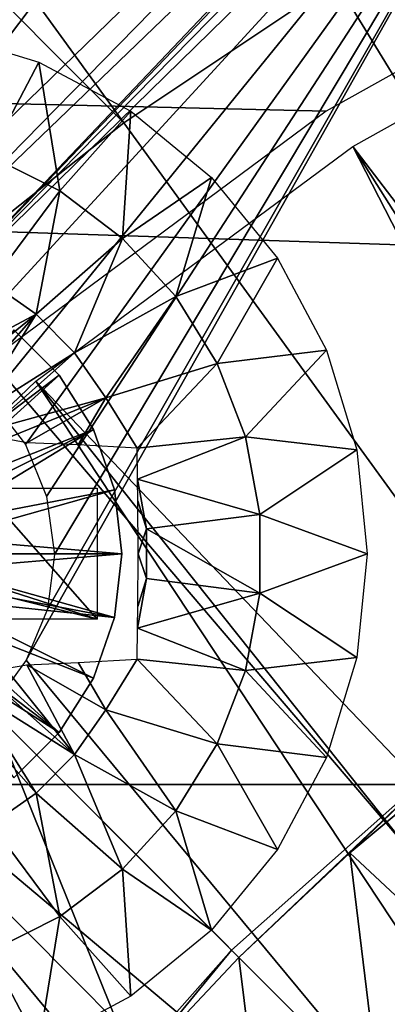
# Model space of a CAD drawing. Header units: millimetres. Extents: x -100 to 100, y -100 to 100.
# Tile 41 of 104: x -12.31 to -10.06, y 10.68 to 16.7. Entities that reach past the tile are written whole.
import ezdxf

# ---------------------------------------------------------------- set-up
doc = ezdxf.new("R2010")
doc.units = ezdxf.units.MM
doc.header["$LTSCALE"] = 52.148148
for name, color, linetype in [('111', 7, 'CONTINUOUS'), ('113', 7, 'CONTINUOUS'), ('135', 7, 'CONTINUOUS'), ('185', 7, 'CONTINUOUS'), ('315', 7, 'CONTINUOUS'), ('318', 7, 'CONTINUOUS'), ('321', 7, 'CONTINUOUS'), ('322', 7, 'CONTINUOUS'), ('346', 7, 'CONTINUOUS'), ('57', 7, 'CONTINUOUS'), ('65', 7, 'CONTINUOUS'), ('68', 7, 'CONTINUOUS'), ('80', 7, 'CONTINUOUS'), ('98', 7, 'CONTINUOUS'), ('99', 7, 'CONTINUOUS')]:
    doc.layers.add(name, color=color, linetype=linetype)

msp = doc.modelspace()

# ---------------------------------------------------------------- linework, layer by layer
at = {"layer": '111', "color": 251, "linetype": 'Continuous', "true_color": 0x4c4c4c}
for points in [[(-10.9695, 10.9695, -220.1837), (-11.0132, 11.0132, -213.0965), (-9.6341, 12.2379, -213.0965), (-10.9695, 10.9695, -220.1837)], [(-10.2898, 11.6095, -220.1837), (-10.9695, 10.9695, -220.1837), (-9.6341, 12.2379, -213.0965), (-10.2898, 11.6095, -220.1837)], [(-9.5728, 12.2075, -220.1837), (-10.2898, 11.6095, -220.1837), (-9.6341, 12.2379, -213.0965), (-9.5728, 12.2075, -220.1837)], [(-11.0132, 11.0132, -213.0965), (-11.6095, 10.2898, -220.1837), (-12.2379, 9.6341, -213.0965), (-11.0132, 11.0132, -213.0965)], [(-10.9695, 10.9695, -220.1837), (-11.6095, 10.2898, -220.1837), (-11.0132, 11.0132, -213.0965), (-10.9695, 10.9695, -220.1837)]]:
    msp.add_3dface(points, dxfattribs=at)
at = {"layer": '113', "color": 251, "linetype": 'Continuous', "true_color": 0x4c4c4c}
for points in [[(-11.491, 19.903, -212.7), (-7.903, 13.8121, -219.7829), (-11.3547, 19.6693, -212.8357), (-11.491, 19.903, -212.7)], [(-11.3547, 19.6693, -212.8357), (-7.903, 13.8121, -219.7829), (-11.2611, 19.5096, -212.9776), (-11.3547, 19.6693, -212.8357)], [(-11.2611, 19.5096, -212.9776), (-7.903, 13.8121, -219.7829), (-11.156, 19.329, -213.0632), (-11.2611, 19.5096, -212.9776)], [(-11.156, 19.329, -213.0632), (-7.903, 13.8121, -219.7829), (-11.0367, 19.123, -213.0965), (-11.156, 19.329, -213.0632)], [(-11.0367, 19.123, -213.0965), (-7.903, 13.8121, -219.7829), (-7.9821, 13.8323, -213.0965), (-11.0367, 19.123, -213.0965)]]:
    msp.add_3dface(points, dxfattribs=at)
at = {"layer": '135', "color": 251, "linetype": 'Continuous', "true_color": 0x4c4c4c}
msp.add_3dface([(-10.1067, 10.1067, -221.4064), (-9.3934, 10.7728, -221.4064), (-9.9995, 9.9995, -221.5311), (-10.1067, 10.1067, -221.4064)], dxfattribs=at)
at = {"layer": '185', "color": 251, "linetype": 'Continuous', "true_color": 0x4c4c4c}
for points in [[(-7.8278, 20.4989, -211.7), (-10.2645, 19.401, -211.7), (-13.7735, 14.7322, -211.7), (-7.8278, 20.4989, -211.7)], [(-13.4403, 14.7736, -211.7), (-7.8278, 20.4989, -211.7), (-13.7735, 14.7322, -211.7), (-13.4403, 14.7736, -211.7)], [(-8.8029, 19.227, -211.7), (-7.8278, 20.4989, -211.7), (-13.4403, 14.7736, -211.7), (-8.8029, 19.227, -211.7)], [(-18.1082, 12.3997, -211.7), (-19.4654, 10.1231, -211.7), (-10.2645, 19.401, -211.7), (-18.1082, 12.3997, -211.7)], [(-10.2645, 19.401, -211.7), (-19.4654, 10.1231, -211.7), (-14.3835, 14.3835, -211.7), (-10.2645, 19.401, -211.7)], [(-12.5181, 18.0254, -211.7), (-18.1082, 12.3997, -211.7), (-10.2645, 19.401, -211.7), (-12.5181, 18.0254, -211.7)], [(-10.2645, 19.401, -211.7), (-14.3835, 14.3835, -211.7), (-14.0854, 14.6018, -211.7), (-10.2645, 19.401, -211.7)], [(-13.7735, 14.7322, -211.7), (-10.2645, 19.401, -211.7), (-14.0854, 14.6018, -211.7), (-13.7735, 14.7322, -211.7)], [(-13.0848, 14.7259, -211.7), (-8.8029, 19.227, -211.7), (-13.4403, 14.7736, -211.7), (-13.0848, 14.7259, -211.7)], [(-8.8598, 19.1283, -211.7), (-8.8029, 19.227, -211.7), (-13.0848, 14.7259, -211.7), (-8.8598, 19.1283, -211.7)], [(-8.8696, 19.0129, -211.7), (-8.8598, 19.1283, -211.7), (-13.0848, 14.7259, -211.7), (-8.8696, 19.0129, -211.7)], [(-8.8323, 18.8806, -211.7), (-8.8696, 19.0129, -211.7), (-13.0848, 14.7259, -211.7), (-8.8323, 18.8806, -211.7)], [(-12.7677, 14.598, -211.7), (-8.8323, 18.8806, -211.7), (-13.0848, 14.7259, -211.7), (-12.7677, 14.598, -211.7)], [(-12.49, 14.3801, -211.7), (-8.8323, 18.8806, -211.7), (-12.7677, 14.598, -211.7), (-12.49, 14.3801, -211.7)], [(-12.2721, 14.1024, -211.7), (-8.8323, 18.8806, -211.7), (-12.49, 14.3801, -211.7), (-12.2721, 14.1024, -211.7)], [(-12.1442, 13.7853, -211.7), (-8.8323, 18.8806, -211.7), (-12.2721, 14.1024, -211.7), (-12.1442, 13.7853, -211.7)], [(-9.7481, 9.7481, -211.7), (-8.8323, 18.8806, -211.7), (-12.2683, 12.7846, -211.7), (-9.7481, 9.7481, -211.7)], [(-12.2683, 12.7846, -211.7), (-8.8323, 18.8806, -211.7), (-12.1379, 13.0965, -211.7), (-12.2683, 12.7846, -211.7)], [(-12.0964, 13.4297, -211.7), (-8.8323, 18.8806, -211.7), (-12.1442, 13.7853, -211.7), (-12.0964, 13.4297, -211.7)], [(-12.1379, 13.0965, -211.7), (-8.8323, 18.8806, -211.7), (-12.0964, 13.4297, -211.7), (-12.1379, 13.0965, -211.7)], [(-12.4866, 12.4866, -211.7), (-9.7481, 9.7481, -211.7), (-12.2683, 12.7846, -211.7), (-12.4866, 12.4866, -211.7)], [(-13.027, 5.4527, -211.7), (-10.8687, 8.4828, -211.7), (-12.4866, 12.4866, -211.7), (-13.027, 5.4527, -211.7)], [(-10.8687, 8.4828, -211.7), (-9.7481, 9.7481, -211.7), (-12.4866, 12.4866, -211.7), (-10.8687, 8.4828, -211.7)]]:
    msp.add_3dface(points, dxfattribs=at)
at = {"layer": '315', "linetype": 'Continuous'}
for points in [[(-12.3439, 14.8032, -206.7), (-12.0668, 14.5261, -206.7), (-12.3439, 14.8032, -213.2), (-12.3439, 14.8032, -206.7)], [(-12.3439, 14.8032, -213.2), (-12.0668, 14.5261, -206.7), (-12.0668, 14.5261, -213.2), (-12.3439, 14.8032, -213.2)], [(-12.0668, 14.5261, -206.7), (-11.8583, 14.1943, -206.7), (-12.0668, 14.5261, -213.2), (-12.0668, 14.5261, -206.7)], [(-12.0668, 14.5261, -213.2), (-11.8583, 14.1943, -206.7), (-11.8583, 14.1943, -213.2), (-12.0668, 14.5261, -213.2)], [(-11.8583, 14.1943, -206.7), (-11.7289, 13.8244, -206.7), (-11.8583, 14.1943, -213.2), (-11.8583, 14.1943, -206.7)], [(-11.8583, 14.1943, -213.2), (-11.7289, 13.8244, -206.7), (-11.7289, 13.8244, -213.2), (-11.8583, 14.1943, -213.2)], [(-11.7289, 13.8244, -206.7), (-11.685, 13.435, -206.7), (-11.7289, 13.8244, -213.2), (-11.7289, 13.8244, -206.7)], [(-11.7289, 13.8244, -213.2), (-11.685, 13.435, -206.7), (-11.685, 13.435, -213.2), (-11.7289, 13.8244, -213.2)], [(-11.685, 13.435, -206.7), (-11.7289, 13.0456, -206.7), (-11.685, 13.435, -213.2), (-11.685, 13.435, -206.7)], [(-11.685, 13.435, -213.2), (-11.7289, 13.0456, -206.7), (-11.7289, 13.0456, -213.2), (-11.685, 13.435, -213.2)], [(-11.7289, 13.0456, -206.7), (-11.8583, 12.6757, -206.7), (-11.7289, 13.0456, -213.2), (-11.7289, 13.0456, -206.7)], [(-11.7289, 13.0456, -213.2), (-11.8583, 12.6757, -206.7), (-11.8583, 12.6757, -213.2), (-11.7289, 13.0456, -213.2)], [(-11.8583, 12.6757, -206.7), (-12.0668, 12.3439, -206.7), (-11.8583, 12.6757, -213.2), (-11.8583, 12.6757, -206.7)], [(-11.8583, 12.6757, -213.2), (-12.0668, 12.3439, -206.7), (-12.0668, 12.3439, -213.2), (-11.8583, 12.6757, -213.2)], [(-12.0668, 12.3439, -206.7), (-12.3439, 12.0668, -206.7), (-12.0668, 12.3439, -213.2), (-12.0668, 12.3439, -206.7)], [(-12.0668, 12.3439, -213.2), (-12.3439, 12.0668, -206.7), (-12.3439, 12.0668, -213.2), (-12.0668, 12.3439, -213.2)]]:
    msp.add_3dface(points, dxfattribs=at)
at = {"layer": '318', "linetype": 'Continuous'}
for points in [[(-12.0668, 14.5261, -206.7), (-12.3439, 14.8032, -206.7), (-12.9377, 13.866, -203.7), (-12.0668, 14.5261, -206.7)], [(-12.8814, 13.7908, -203.7), (-12.0668, 14.5261, -206.7), (-12.9377, 13.866, -203.7), (-12.8814, 13.7908, -203.7)], [(-11.8583, 14.1943, -206.7), (-12.0668, 14.5261, -206.7), (-12.8814, 13.7908, -203.7), (-11.8583, 14.1943, -206.7)], [(-12.8364, 13.7084, -203.7), (-11.8583, 14.1943, -206.7), (-12.8814, 13.7908, -203.7), (-12.8364, 13.7084, -203.7)], [(-12.8036, 13.6204, -203.7), (-11.8583, 14.1943, -206.7), (-12.8364, 13.7084, -203.7), (-12.8036, 13.6204, -203.7)], [(-11.7289, 13.8244, -206.7), (-11.8583, 14.1943, -206.7), (-12.8036, 13.6204, -203.7), (-11.7289, 13.8244, -206.7)], [(-12.7836, 13.5287, -203.7), (-11.7289, 13.8244, -206.7), (-12.8036, 13.6204, -203.7), (-12.7836, 13.5287, -203.7)], [(-11.685, 13.435, -206.7), (-11.7289, 13.8244, -206.7), (-12.7836, 13.5287, -203.7), (-11.685, 13.435, -206.7)], [(-12.7769, 13.435, -203.7), (-11.685, 13.435, -206.7), (-12.7836, 13.5287, -203.7), (-12.7769, 13.435, -203.7)], [(-11.7289, 13.0456, -206.7), (-11.685, 13.435, -206.7), (-12.7836, 13.3414, -203.7), (-11.7289, 13.0456, -206.7)], [(-12.7836, 13.3414, -203.7), (-11.685, 13.435, -206.7), (-12.7769, 13.435, -203.7), (-12.7836, 13.3414, -203.7)], [(-12.8036, 13.2496, -203.7), (-11.7289, 13.0456, -206.7), (-12.7836, 13.3414, -203.7), (-12.8036, 13.2496, -203.7)], [(-12.8364, 13.1616, -203.7), (-11.7289, 13.0456, -206.7), (-12.8036, 13.2496, -203.7), (-12.8364, 13.1616, -203.7)], [(-12.8814, 13.0792, -203.7), (-11.8583, 12.6757, -206.7), (-12.8364, 13.1616, -203.7), (-12.8814, 13.0792, -203.7)], [(-11.8583, 12.6757, -206.7), (-11.7289, 13.0456, -206.7), (-12.8364, 13.1616, -203.7), (-11.8583, 12.6757, -206.7)], [(-12.9377, 13.004, -203.7), (-12.0668, 12.3439, -206.7), (-12.8814, 13.0792, -203.7), (-12.9377, 13.004, -203.7)], [(-12.0668, 12.3439, -206.7), (-11.8583, 12.6757, -206.7), (-12.8814, 13.0792, -203.7), (-12.0668, 12.3439, -206.7)], [(-13.0041, 12.9376, -203.7), (-12.0668, 12.3439, -206.7), (-12.9377, 13.004, -203.7), (-13.0041, 12.9376, -203.7)], [(-12.3439, 12.0668, -206.7), (-12.0668, 12.3439, -206.7), (-13.0041, 12.9376, -203.7), (-12.3439, 12.0668, -206.7)]]:
    msp.add_3dface(points, dxfattribs=at)
at = {"layer": '321', "linetype": 'Continuous'}
for points in [[(-12.1913, 16.4376, -214.7125), (-12.4936, 15.8652, -215.1295), (-12.801, 16.6226, -214.7125), (-12.1913, 16.4376, -214.7125)], [(-12.063, 15.6509, -215.1295), (-12.4936, 15.8652, -215.1295), (-12.1913, 16.4376, -214.7125), (-12.063, 15.6509, -215.1295)], [(-11.6294, 16.1373, -214.7125), (-12.063, 15.6509, -215.1295), (-12.1913, 16.4376, -214.7125), (-11.6294, 16.1373, -214.7125)], [(-11.6792, 15.361, -215.1295), (-12.063, 15.6509, -215.1295), (-11.6294, 16.1373, -214.7125), (-11.6792, 15.361, -215.1295)], [(-11.1369, 15.7331, -214.7125), (-11.6792, 15.361, -215.1295), (-11.6294, 16.1373, -214.7125), (-11.1369, 15.7331, -214.7125)], [(-12.4936, 15.8652, -215.1295), (-12.063, 15.6509, -215.1295), (-12.4821, 15.0884, -215.4515), (-12.4936, 15.8652, -215.1295)], [(-11.3552, 15.0056, -215.1295), (-11.6792, 15.361, -215.1295), (-11.1369, 15.7331, -214.7125), (-11.3552, 15.0056, -215.1295)], [(-10.7328, 15.2406, -214.7125), (-11.3552, 15.0056, -215.1295), (-11.1369, 15.7331, -214.7125), (-10.7328, 15.2406, -214.7125)], [(-12.4821, 15.0884, -215.4515), (-12.063, 15.6509, -215.1295), (-12.2087, 14.8972, -215.4515), (-12.4821, 15.0884, -215.4515)], [(-12.063, 15.6509, -215.1295), (-11.6792, 15.361, -215.1295), (-12.2087, 14.8972, -215.4515), (-12.063, 15.6509, -215.1295)], [(-12.2087, 14.8972, -215.4515), (-11.6792, 15.361, -215.1295), (-11.9728, 14.6613, -215.4515), (-12.2087, 14.8972, -215.4515)], [(-11.6792, 15.361, -215.1295), (-11.3552, 15.0056, -215.1295), (-11.9728, 14.6613, -215.4515), (-11.6792, 15.361, -215.1295)], [(-11.1021, 14.5967, -215.1295), (-11.3552, 15.0056, -215.1295), (-10.7328, 15.2406, -214.7125), (-11.1021, 14.5967, -215.1295)], [(-10.4324, 14.6787, -214.7125), (-11.1021, 14.5967, -215.1295), (-10.7328, 15.2406, -214.7125), (-10.4324, 14.6787, -214.7125)], [(-12.4821, 15.0884, -215.4515), (-12.2087, 14.8972, -215.4515), (-12.7568, 14.6056, -215.6278), (-12.4821, 15.0884, -215.4515)], [(-11.9728, 14.6613, -215.4515), (-11.3552, 15.0056, -215.1295), (-11.7816, 14.388, -215.4515), (-11.9728, 14.6613, -215.4515)], [(-11.3552, 15.0056, -215.1295), (-11.1021, 14.5967, -215.1295), (-11.7816, 14.388, -215.4515), (-11.3552, 15.0056, -215.1295)], [(-12.7568, 14.6056, -215.6278), (-12.2087, 14.8972, -215.4515), (-12.7341, 14.4752, -215.6523), (-12.7568, 14.6056, -215.6278)], [(-12.7341, 14.4752, -215.6523), (-12.2087, 14.8972, -215.4515), (-12.6819, 14.3606, -215.6665), (-12.7341, 14.4752, -215.6523)], [(-12.6819, 14.3606, -215.6665), (-12.2087, 14.8972, -215.4515), (-12.6052, 14.2636, -215.6711), (-12.6819, 14.3606, -215.6665)], [(-12.2087, 14.8972, -215.4515), (-11.9728, 14.6613, -215.4515), (-12.6052, 14.2636, -215.6711), (-12.2087, 14.8972, -215.4515)], [(-10.9283, 14.1482, -215.1295), (-11.1021, 14.5967, -215.1295), (-10.4324, 14.6787, -214.7125), (-10.9283, 14.1482, -215.1295)], [(-10.2475, 14.0691, -214.7125), (-10.9283, 14.1482, -215.1295), (-10.4324, 14.6787, -214.7125), (-10.2475, 14.0691, -214.7125)], [(-12.6052, 14.2636, -215.6711), (-11.9728, 14.6613, -215.4515), (-12.5089, 14.1878, -215.6665), (-12.6052, 14.2636, -215.6711)], [(-11.9728, 14.6613, -215.4515), (-11.7816, 14.388, -215.4515), (-12.5089, 14.1878, -215.6665), (-11.9728, 14.6613, -215.4515)], [(-11.7816, 14.388, -215.4515), (-11.1021, 14.5967, -215.1295), (-11.5909, 14.0791, -215.4343), (-11.7816, 14.388, -215.4515)], [(-11.1021, 14.5967, -215.1295), (-10.9283, 14.1482, -215.1295), (-11.5909, 14.0791, -215.4343), (-11.1021, 14.5967, -215.1295)], [(-12.5089, 14.1878, -215.6665), (-11.7816, 14.388, -215.4515), (-12.3948, 14.136, -215.6523), (-12.5089, 14.1878, -215.6665)], [(-12.3948, 14.136, -215.6523), (-11.7816, 14.388, -215.4515), (-12.2644, 14.1132, -215.6278), (-12.3948, 14.136, -215.6523)], [(-12.2644, 14.1132, -215.6278), (-11.7816, 14.388, -215.4515), (-11.951, 14.0994, -215.5494), (-12.2644, 14.1132, -215.6278)], [(-11.7816, 14.388, -215.4515), (-11.5909, 14.0791, -215.4343), (-11.951, 14.0994, -215.5494), (-11.7816, 14.388, -215.4515)], [(-11.5909, 14.0791, -215.4343), (-10.9283, 14.1482, -215.1295), (-11.5875, 13.8895, -215.4537), (-11.5909, 14.0791, -215.4343)], [(-10.9283, 14.1482, -215.1295), (-10.8399, 13.6755, -215.1295), (-11.5875, 13.8895, -215.4537), (-10.9283, 14.1482, -215.1295)], [(-10.8399, 13.6755, -215.1295), (-10.9283, 14.1482, -215.1295), (-10.2475, 14.0691, -214.7125), (-10.8399, 13.6755, -215.1295)], [(-10.185, 13.435, -214.7125), (-10.8399, 13.6755, -215.1295), (-10.2475, 14.0691, -214.7125), (-10.185, 13.435, -214.7125)], [(-11.5875, 13.8895, -215.4537), (-10.8399, 13.6755, -215.1295), (-11.5327, 13.5873, -215.4515), (-11.5875, 13.8895, -215.4537)], [(-11.5875, 13.8895, -215.4537), (-11.5327, 13.5873, -215.4515), (-11.5858, 13.7577, -215.4632), (-11.5875, 13.8895, -215.4537)], [(-11.5858, 13.7577, -215.4632), (-11.5327, 13.5873, -215.4515), (-11.5841, 13.435, -215.4729), (-11.5858, 13.7577, -215.4632)], [(-10.8399, 13.6755, -215.1295), (-10.8399, 13.1946, -215.1295), (-11.5327, 13.5873, -215.4515), (-10.8399, 13.6755, -215.1295)], [(-10.8399, 13.1946, -215.1295), (-10.8399, 13.6755, -215.1295), (-10.185, 13.435, -214.7125), (-10.8399, 13.1946, -215.1295)], [(-11.5327, 13.5873, -215.4515), (-11.5327, 13.2828, -215.4515), (-11.5841, 13.435, -215.4729), (-11.5327, 13.5873, -215.4515)], [(-11.5327, 13.5873, -215.4515), (-10.8399, 13.1946, -215.1295), (-11.5327, 13.2828, -215.4515), (-11.5327, 13.5873, -215.4515)], [(-11.5327, 13.2828, -215.4515), (-11.5858, 13.1124, -215.4632), (-11.5841, 13.435, -215.4729), (-11.5327, 13.2828, -215.4515)], [(-10.2475, 12.801, -214.7125), (-10.8399, 13.1946, -215.1295), (-10.185, 13.435, -214.7125), (-10.2475, 12.801, -214.7125)], [(-11.5327, 13.2828, -215.4515), (-10.8399, 13.1946, -215.1295), (-11.5875, 12.9806, -215.4537), (-11.5327, 13.2828, -215.4515)], [(-11.5327, 13.2828, -215.4515), (-11.5875, 12.9806, -215.4537), (-11.5858, 13.1124, -215.4632), (-11.5327, 13.2828, -215.4515)], [(-10.8399, 13.1946, -215.1295), (-10.9283, 12.7218, -215.1295), (-11.5875, 12.9806, -215.4537), (-10.8399, 13.1946, -215.1295)], [(-10.9283, 12.7218, -215.1295), (-10.8399, 13.1946, -215.1295), (-10.2475, 12.801, -214.7125), (-10.9283, 12.7218, -215.1295)], [(-11.5875, 12.9806, -215.4537), (-10.9283, 12.7218, -215.1295), (-11.5909, 12.7909, -215.4343), (-11.5875, 12.9806, -215.4537)], [(-12.2644, 12.7568, -215.6278), (-11.9728, 12.2087, -215.4515), (-12.3949, 12.7341, -215.6523), (-12.2644, 12.7568, -215.6278)], [(-11.951, 12.7706, -215.5494), (-11.7816, 12.4821, -215.4515), (-12.2644, 12.7568, -215.6278), (-11.951, 12.7706, -215.5494)], [(-11.7816, 12.4821, -215.4515), (-11.9728, 12.2087, -215.4515), (-12.2644, 12.7568, -215.6278), (-11.7816, 12.4821, -215.4515)], [(-11.5909, 12.7909, -215.4343), (-11.7816, 12.4821, -215.4515), (-11.951, 12.7706, -215.5494), (-11.5909, 12.7909, -215.4343)], [(-11.7816, 12.4821, -215.4515), (-11.5909, 12.7909, -215.4343), (-11.1021, 12.2733, -215.1295), (-11.7816, 12.4821, -215.4515)], [(-10.9283, 12.7218, -215.1295), (-11.1021, 12.2733, -215.1295), (-11.5909, 12.7909, -215.4343), (-10.9283, 12.7218, -215.1295)], [(-10.4324, 12.1913, -214.7125), (-10.9283, 12.7218, -215.1295), (-10.2475, 12.801, -214.7125), (-10.4324, 12.1913, -214.7125)], [(-12.3949, 12.7341, -215.6523), (-11.9728, 12.2087, -215.4515), (-12.5094, 12.6819, -215.6665), (-12.3949, 12.7341, -215.6523)], [(-11.1021, 12.2733, -215.1295), (-10.9283, 12.7218, -215.1295), (-10.4324, 12.1913, -214.7125), (-11.1021, 12.2733, -215.1295)], [(-12.5094, 12.6819, -215.6665), (-11.9728, 12.2087, -215.4515), (-12.6063, 12.6054, -215.6711), (-12.5094, 12.6819, -215.6665)], [(-12.6063, 12.6054, -215.6711), (-12.2087, 11.9728, -215.4515), (-12.6825, 12.5084, -215.6664), (-12.6063, 12.6054, -215.6711)], [(-11.9728, 12.2087, -215.4515), (-12.2087, 11.9728, -215.4515), (-12.6063, 12.6054, -215.6711), (-11.9728, 12.2087, -215.4515)], [(-12.2087, 11.9728, -215.4515), (-12.4821, 11.7816, -215.4515), (-12.6825, 12.5084, -215.6664), (-12.2087, 11.9728, -215.4515)], [(-11.9728, 12.2087, -215.4515), (-11.7816, 12.4821, -215.4515), (-11.3552, 11.8644, -215.1295), (-11.9728, 12.2087, -215.4515)], [(-11.3552, 11.8644, -215.1295), (-11.7816, 12.4821, -215.4515), (-11.1021, 12.2733, -215.1295), (-11.3552, 11.8644, -215.1295)], [(-11.3552, 11.8644, -215.1295), (-11.1021, 12.2733, -215.1295), (-10.7328, 11.6294, -214.7125), (-11.3552, 11.8644, -215.1295)], [(-10.7328, 11.6294, -214.7125), (-11.1021, 12.2733, -215.1295), (-10.4324, 12.1913, -214.7125), (-10.7328, 11.6294, -214.7125)], [(-12.2087, 11.9728, -215.4515), (-11.9728, 12.2087, -215.4515), (-11.6792, 11.509, -215.1295), (-12.2087, 11.9728, -215.4515)], [(-11.6792, 11.509, -215.1295), (-11.9728, 12.2087, -215.4515), (-11.3552, 11.8644, -215.1295), (-11.6792, 11.509, -215.1295)], [(-12.4821, 11.7816, -215.4515), (-12.2087, 11.9728, -215.4515), (-12.063, 11.2192, -215.1295), (-12.4821, 11.7816, -215.4515)], [(-12.063, 11.2192, -215.1295), (-12.2087, 11.9728, -215.4515), (-11.6792, 11.509, -215.1295), (-12.063, 11.2192, -215.1295)], [(-11.6792, 11.509, -215.1295), (-11.3552, 11.8644, -215.1295), (-11.1369, 11.1369, -214.7125), (-11.6792, 11.509, -215.1295)], [(-11.1369, 11.1369, -214.7125), (-11.3552, 11.8644, -215.1295), (-10.7328, 11.6294, -214.7125), (-11.1369, 11.1369, -214.7125)], [(-12.4936, 11.0048, -215.1295), (-12.4821, 11.7816, -215.4515), (-12.063, 11.2192, -215.1295), (-12.4936, 11.0048, -215.1295)], [(-12.063, 11.2192, -215.1295), (-11.6792, 11.509, -215.1295), (-11.6294, 10.7328, -214.7125), (-12.063, 11.2192, -215.1295)], [(-11.6294, 10.7328, -214.7125), (-11.6792, 11.509, -215.1295), (-11.1369, 11.1369, -214.7125), (-11.6294, 10.7328, -214.7125)], [(-12.4936, 11.0048, -215.1295), (-12.063, 11.2192, -215.1295), (-12.1913, 10.4324, -214.7125), (-12.4936, 11.0048, -215.1295)], [(-12.1913, 10.4324, -214.7125), (-12.063, 11.2192, -215.1295), (-11.6294, 10.7328, -214.7125), (-12.1913, 10.4324, -214.7125)], [(-12.801, 10.2475, -214.7125), (-12.4936, 11.0048, -215.1295), (-12.1913, 10.4324, -214.7125), (-12.801, 10.2475, -214.7125)]]:
    msp.add_3dface(points, dxfattribs=at)
at = {"layer": '322', "linetype": 'Continuous'}
for points in [[(-11.835, 13.035, -214.05), (-12.5426, 13.035, -214.05), (-15.035, 13.835, -214.05), (-11.835, 13.035, -214.05)], [(-14.3274, 13.835, -214.05), (-11.835, 13.035, -214.05), (-15.035, 13.835, -214.05), (-14.3274, 13.835, -214.05)], [(-12.5426, 13.835, -214.05), (-11.835, 13.035, -214.05), (-14.3274, 13.835, -214.05), (-12.5426, 13.835, -214.05)], [(-11.835, 13.835, -214.05), (-11.835, 13.035, -214.05), (-12.5426, 13.835, -214.05), (-11.835, 13.835, -214.05)]]:
    msp.add_3dface(points, dxfattribs=at)
at = {"layer": '346', "color": 251, "linetype": 'Continuous', "true_color": 0x4c4c4c}
for points in [[(88.1332, 17.9877, -106.6), (89.1367, 12.0648, -106.6), (-88.1527, 17.8911, -106.6), (88.1332, 17.9877, -106.6)], [(-88.1527, 17.8911, -106.6), (89.1367, 12.0648, -106.6), (-89.1467, 11.996, -106.6), (-88.1527, 17.8911, -106.6)], [(89.1367, 12.0648, -106.6), (89.7423, 6.0696, -106.6), (-89.1467, 11.996, -106.6), (89.1367, 12.0648, -106.6)], [(-89.1467, 11.996, -106.6), (89.7423, 6.0696, -106.6), (-89.7457, 6.033, -106.6), (-89.1467, 11.996, -106.6)]]:
    msp.add_3dface(points, dxfattribs=at)
at = {"layer": '57', "color": 251, "linetype": 'Continuous', "true_color": 0x4c4c4c}
for points in [[(-10.2715, 15.9221, -118.6883), (-8.1667, 17.0975, -118.6883), (-5.1731, 9.2604, -114.9299), (-10.2715, 15.9221, -118.6883)], [(-12.2101, 14.489, -118.6883), (-10.2715, 15.9221, -118.6883), (-6.4275, 8.4382, -114.9299), (-12.2101, 14.489, -118.6883)], [(-6.4275, 8.4382, -114.9299), (-10.2715, 15.9221, -118.6883), (-5.8149, 8.8715, -114.9299), (-6.4275, 8.4382, -114.9299)], [(-5.8149, 8.8715, -114.9299), (-10.2715, 15.9221, -118.6883), (-5.1731, 9.2604, -114.9299), (-5.8149, 8.8715, -114.9299)], [(-13.951, 12.8214, -118.6883), (-12.2101, 14.489, -118.6883), (-7.5534, 7.4473, -114.9299), (-13.951, 12.8214, -118.6883)], [(-7.5534, 7.4473, -114.9299), (-12.2101, 14.489, -118.6883), (-7.008, 7.9626, -114.9299), (-7.5534, 7.4473, -114.9299)], [(-7.008, 7.9626, -114.9299), (-12.2101, 14.489, -118.6883), (-6.4275, 8.4382, -114.9299), (-7.008, 7.9626, -114.9299)], [(-15.466, 10.9462, -118.6883), (-13.951, 12.8214, -118.6883), (-8.5283, 6.3075, -114.9299), (-15.466, 10.9462, -118.6883)], [(-8.5283, 6.3075, -114.9299), (-13.951, 12.8214, -118.6883), (-8.061, 6.8946, -114.9299), (-8.5283, 6.3075, -114.9299)], [(-8.061, 6.8946, -114.9299), (-13.951, 12.8214, -118.6883), (-7.5534, 7.4473, -114.9299), (-8.061, 6.8946, -114.9299)], [(-16.7307, 8.8938, -118.6883), (-15.466, 10.9462, -118.6883), (-9.3326, 5.0416, -114.9299), (-16.7307, 8.8938, -118.6883)], [(-9.3326, 5.0416, -114.9299), (-15.466, 10.9462, -118.6883), (-8.9529, 5.6888, -114.9299), (-9.3326, 5.0416, -114.9299)], [(-8.9529, 5.6888, -114.9299), (-15.466, 10.9462, -118.6883), (-8.5283, 6.3075, -114.9299), (-8.9529, 5.6888, -114.9299)]]:
    msp.add_3dface(points, dxfattribs=at)
at = {"layer": '65', "color": 251, "linetype": 'Continuous', "true_color": 0x4c4c4c}
for points in [[(-18.4282, 16.3276, -120), (-16.3259, 18.4295, -120), (-8.2977, 17.3328, -120), (-18.4282, 16.3276, -120)], [(-10.4348, 16.1366, -120), (-18.4282, 16.3276, -120), (-8.2977, 17.3328, -120), (-10.4348, 16.1366, -120)], [(-12.4025, 14.6784, -120), (-18.4282, 16.3276, -120), (-10.4348, 16.1366, -120), (-12.4025, 14.6784, -120)]]:
    msp.add_3dface(points, dxfattribs=at)
at = {"layer": '68', "color": 251, "linetype": 'Continuous', "true_color": 0x4c4c4c}
for points in [[(-25.806, 30.2149, -103.3173), (-11.6724, 16.0657, -103.0793), (-23.3558, 32.1465, -103.3173), (-25.806, 30.2149, -103.3173)], [(-11.6724, 16.0657, -103.0793), (-10.376, 16.932, -103.0793), (-23.3558, 32.1465, -103.3173), (-11.6724, 16.0657, -103.0793)], [(-12.897, 15.1004, -103.0793), (-11.6724, 16.0657, -103.0793), (-25.806, 30.2149, -103.3173), (-12.897, 15.1004, -103.0793)], [(-10.376, 16.932, -103.0793), (0, 0, -103), (-9.0155, 17.6939, -103.0793), (-10.376, 16.932, -103.0793)], [(-11.6724, 16.0657, -103.0793), (0, 0, -103), (-10.376, 16.932, -103.0793), (-11.6724, 16.0657, -103.0793)], [(-12.897, 15.1004, -103.0793), (0, 0, -103), (-11.6724, 16.0657, -103.0793), (-12.897, 15.1004, -103.0793)], [(-14.042, 14.042, -103.0793), (0, 0, -103), (-12.897, 15.1004, -103.0793), (-14.042, 14.042, -103.0793)], [(-15.1004, 12.897, -103.0793), (0, 0, -103), (-14.042, 14.042, -103.0793), (-15.1004, 12.897, -103.0793)], [(-16.0657, 11.6724, -103.0793), (0, 0, -103), (-15.1004, 12.897, -103.0793), (-16.0657, 11.6724, -103.0793)], [(-16.932, 10.376, -103.0793), (0, 0, -103), (-16.0657, 11.6724, -103.0793), (-16.932, 10.376, -103.0793)]]:
    msp.add_3dface(points, dxfattribs=at)
at = {"layer": '80', "color": 250, "linetype": 'Continuous', "true_color": 0x333333}
for points in [[(-13.4524, 16.4498, -121.0221), (-13.4389, 16.4608, -126.0221), (-11.3051, 17.9932, -121.0221), (-13.4524, 16.4498, -121.0221)], [(-13.4389, 16.4608, -126.0221), (-11.2938, 18.0003, -126.0221), (-11.3051, 17.9932, -121.0221), (-13.4389, 16.4608, -126.0221)]]:
    msp.add_3dface(points, dxfattribs=at)
at = {"layer": '98', "color": 251, "linetype": 'Continuous', "true_color": 0x4c4c4c}
for points in [[(-11.491, 19.903, -212.7), (-9.241, 21.0423, -212.7), (-7.903, 13.8121, -219.7829), (-11.491, 19.903, -212.7)], [(-9.5728, 12.2075, -220.1837), (-9.3934, 10.7728, -221.4064), (-10.2898, 11.6095, -220.1837), (-9.5728, 12.2075, -220.1837)], [(-10.2898, 11.6095, -220.1837), (-10.1067, 10.1067, -221.4064), (-10.9695, 10.9695, -220.1837), (-10.2898, 11.6095, -220.1837)], [(-9.3934, 10.7728, -221.4064), (-10.1067, 10.1067, -221.4064), (-10.2898, 11.6095, -220.1837), (-9.3934, 10.7728, -221.4064)]]:
    msp.add_3dface(points, dxfattribs=at)
at = {"layer": '99', "color": 251, "linetype": 'Continuous', "true_color": 0x4c4c4c}
for points in [[(-10.9695, 10.9695, -220.1837), (-10.7728, 9.3934, -221.4064), (-11.6095, 10.2898, -220.1837), (-10.9695, 10.9695, -220.1837)], [(-10.9695, 10.9695, -220.1837), (-10.1067, 10.1067, -221.4064), (-10.7728, 9.3934, -221.4064), (-10.9695, 10.9695, -220.1837)]]:
    msp.add_3dface(points, dxfattribs=at)

doc.saveas('drawing.dxf')
